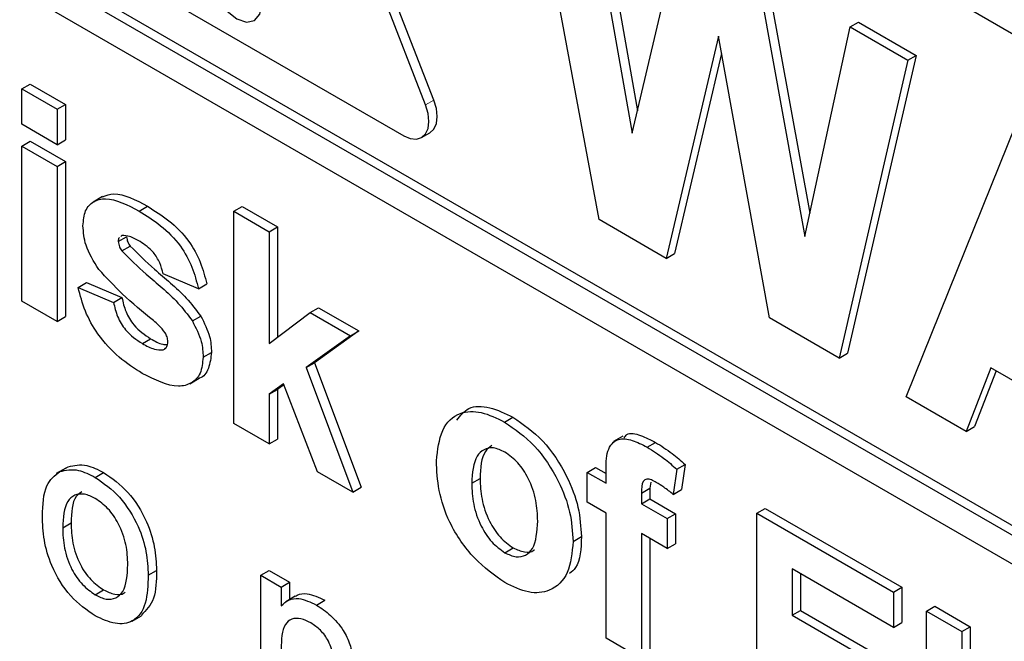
# Paper-space layout 'Blatt4' of a CAD drawing. Header units: millimetres. Extents: x 5 to 418, y 2 to 292.
# Tile 25 of 118: x 115.507 to 116.896, y 185.748 to 186.625. Entities that reach past the tile are written whole.
import ezdxf

# ---------------------------------------------------------------- set-up
doc = ezdxf.new("R2010")
doc.units = ezdxf.units.MM

psp = doc.layouts.new('Blatt4')

# ---------------------------------------------------------------- linework, layer by layer
at = {"color": 7, "linetype": 'Continuous', "lineweight": 25}
for p, q in [((119.467, 185.128), (115.083, 187.6588)), ((116.08, 186.5049), (115.8443, 187.1124)), ((116.0918, 186.5117), (115.856, 187.1192)), ((115.0948, 186.958), (119.5495, 184.3864)), ((115.083, 186.9512), (119.5495, 184.3727)), ((119.5495, 184.3319), (115.083, 186.9104)), ((116.3249, 186.3431), (116.2261, 186.8764)), ((116.3074, 186.8295), (116.3715, 186.4653)), ((116.3192, 186.8363), (116.379, 186.4968)), ((116.3715, 186.4653), (116.4394, 186.7533)), ((115.5779, 186.7335), (116.0493, 186.4613)), ((116.5476, 186.6908), (116.6148, 186.3193)), ((116.5594, 186.6976), (116.6219, 186.3521)), ((116.6788, 186.6151), (116.6905, 186.6219)), ((116.6905, 186.6219), (116.772, 186.5749)), ((116.6148, 186.3193), (116.6788, 186.6151)), ((116.6788, 186.6151), (116.7602, 186.5681)), ((116.4932, 186.602), (116.4194, 186.2885)), ((116.5651, 186.2044), (116.4932, 186.602)), ((116.4976, 186.5775), (116.4312, 186.2953)), ((116.7602, 186.5681), (116.6633, 186.1477)), ((116.772, 186.5749), (116.6751, 186.1545)), ((116.7602, 186.5681), (116.772, 186.5749)), ((115.5103, 186.5276), (115.522, 186.5344)), ((115.5103, 186.4777), (115.5103, 186.5276)), ((115.5103, 186.5276), (115.5601, 186.4988)), ((115.522, 186.5344), (115.5719, 186.5056)), ((115.5601, 186.4988), (115.5719, 186.5056)), ((115.5601, 186.4988), (115.5601, 186.4489)), ((115.5719, 186.5056), (115.5719, 186.4557)), ((115.5601, 186.4489), (115.5103, 186.4777)), ((116.7579, 186.0931), (116.9138, 186.4794)), ((115.5103, 186.447), (115.522, 186.4538)), ((115.522, 186.4538), (115.5719, 186.425)), ((115.5601, 186.4489), (115.5719, 186.4557)), ((116.0743, 186.4588), (116.0861, 186.4656)), ((115.5103, 186.2282), (115.5103, 186.447)), ((115.5103, 186.447), (115.5601, 186.4182)), ((115.5601, 186.4182), (115.5719, 186.425)), ((115.5601, 186.4182), (115.5601, 186.1994)), ((115.5719, 186.425), (115.5719, 186.2062)), ((115.6242, 186.3756), (115.611, 186.3679)), ((115.6761, 186.3551), (115.6879, 186.3619)), ((115.8094, 186.3549), (115.8212, 186.3617)), ((115.8212, 186.3617), (115.8711, 186.3329)), ((115.8094, 186.0555), (115.8094, 186.3549)), ((115.8094, 186.3549), (115.8593, 186.3261)), ((116.4194, 186.2885), (116.3249, 186.3431)), ((115.8593, 186.3261), (115.8711, 186.3329)), ((115.8711, 186.3329), (115.8711, 186.1772)), ((115.6465, 186.3121), (115.6583, 186.319)), ((115.6517, 186.3207), (115.6501, 186.3194)), ((115.8593, 186.3261), (115.8593, 186.1684)), ((115.6514, 186.2991), (115.6632, 186.3059)), ((116.4194, 186.2885), (116.4312, 186.2953)), ((115.7596, 186.2455), (115.7097, 186.2666)), ((115.59, 186.2474), (115.6018, 186.2542)), ((115.59, 186.2474), (115.6399, 186.2263)), ((115.6018, 186.2542), (115.6517, 186.2331)), ((115.7596, 186.2455), (115.7713, 186.2523)), ((115.6399, 186.2263), (115.6517, 186.2331)), ((115.5601, 186.1994), (115.5103, 186.2282)), ((115.9174, 186.2119), (115.9292, 186.2187)), ((115.9292, 186.2187), (115.9857, 186.1861)), ((115.5601, 186.1994), (115.5719, 186.2062)), ((115.751, 186.2003), (115.7628, 186.2071)), ((115.8593, 186.1684), (115.9174, 186.2119)), ((115.9174, 186.2119), (115.974, 186.1793)), ((116.6633, 186.1477), (116.5651, 186.2044)), ((115.974, 186.1793), (115.9114, 186.1343)), ((115.9857, 186.1861), (115.9232, 186.1411)), ((115.974, 186.1793), (115.9857, 186.1861)), ((115.6805, 186.1683), (115.6922, 186.1751)), ((115.7097, 186.1594), (115.7139, 186.1618)), ((115.7662, 186.149), (115.778, 186.1558)), ((116.6633, 186.1477), (116.6751, 186.1545)), ((115.9114, 186.1343), (115.9232, 186.1411)), ((115.9114, 186.1343), (115.9773, 185.9586)), ((115.9232, 186.1411), (115.9891, 185.9654)), ((116.8773, 186.1341), (116.8425, 186.0443)), ((117.0356, 186.0427), (116.8773, 186.1341)), ((116.8848, 186.1298), (116.8543, 186.0511)), ((115.7474, 186.1116), (115.7607, 186.1193)), ((115.8798, 186.1116), (115.8593, 186.0967)), ((115.8803, 186.1102), (115.8711, 186.1035)), ((115.9274, 185.9873), (115.8798, 186.1116)), ((115.8593, 186.0967), (115.8711, 186.1035)), ((115.8593, 186.0967), (115.8593, 186.0267)), ((115.8711, 186.1035), (115.8711, 186.0335)), ((116.8425, 186.0443), (116.7579, 186.0931)), ((115.8593, 186.0267), (115.8094, 186.0555)), ((116.1915, 186.0575), (116.2033, 186.0643)), ((116.8425, 186.0443), (116.8543, 186.0511)), ((116.3584, 186.0376), (116.3452, 186.0299)), ((115.8593, 186.0267), (115.8711, 186.0335)), ((116.3926, 186.022), (116.4044, 186.0288)), ((116.4343, 185.9909), (116.4461, 185.9977)), ((116.4461, 185.9977), (116.4411, 185.9622)), ((115.5724, 185.9926), (115.5591, 185.9849)), ((115.564, 185.9876), (115.5758, 185.9944)), ((115.6141, 185.9794), (115.6259, 185.9862)), ((115.9773, 185.9586), (115.9274, 185.9873)), ((116.308, 185.9864), (116.3198, 185.9932)), ((116.308, 185.9864), (116.3346, 185.9711)), ((116.308, 185.9442), (116.308, 185.9864)), ((116.3198, 185.9932), (116.3346, 185.9847)), ((116.3346, 185.9711), (116.3346, 185.9868)), ((116.4343, 185.9909), (116.4293, 185.9554)), ((116.1451, 185.9711), (116.1569, 185.9779)), ((116.3977, 185.9725), (116.3963, 185.964)), ((115.9773, 185.9586), (115.9891, 185.9654)), ((116.3845, 185.9572), (116.3963, 185.964)), ((116.3845, 185.9572), (116.3845, 185.9423)), ((116.3963, 185.964), (116.3963, 185.9491)), ((116.4293, 185.9554), (116.4411, 185.9622)), ((116.3346, 185.9288), (116.308, 185.9442)), ((116.3845, 185.9423), (116.3963, 185.9491)), ((116.3845, 185.9423), (116.421, 185.9212)), ((116.3963, 185.9491), (116.4328, 185.928)), ((116.3346, 185.7523), (116.3346, 185.9288)), ((116.421, 185.9212), (116.4328, 185.928)), ((116.4328, 185.928), (116.4328, 185.8858)), ((116.5473, 185.9289), (116.5591, 185.9357)), ((116.5473, 185.6295), (116.5473, 185.9289)), ((116.5473, 185.9289), (116.7401, 185.8176)), ((116.5591, 185.9357), (116.7519, 185.8244)), ((115.5681, 185.9083), (115.5799, 185.9151)), ((116.421, 185.9212), (116.421, 185.879)), ((116.421, 185.879), (116.3845, 185.9001)), ((116.3845, 185.9001), (116.3845, 185.7235)), ((116.2881, 185.8891), (116.2999, 185.8959)), ((116.3963, 185.8933), (116.3963, 185.7303)), ((116.421, 185.879), (116.4328, 185.8858)), ((116.1918, 185.8731), (116.2036, 185.8799)), ((115.6887, 185.8412), (115.7004, 185.848)), ((115.8477, 185.8413), (115.8595, 185.8481)), ((115.8595, 185.8481), (115.8882, 185.8315)), ((116.7401, 185.7677), (116.5972, 185.8502)), ((116.5972, 185.8502), (116.5972, 185.7849)), ((116.609, 185.8434), (116.609, 185.7917)), ((115.8477, 185.6523), (115.8477, 185.8413)), ((115.8477, 185.8413), (115.8764, 185.8247)), ((115.8764, 185.8247), (115.8882, 185.8315)), ((115.8882, 185.8315), (115.8882, 185.8071)), ((115.6141, 185.8137), (115.6259, 185.8205)), ((115.8764, 185.8247), (115.8764, 185.7983)), ((116.7401, 185.8176), (116.7519, 185.8244)), ((116.7401, 185.8176), (116.7401, 185.7677)), ((116.7519, 185.8244), (116.7519, 185.7745)), ((115.896, 185.8117), (115.8828, 185.804)), ((115.9262, 185.7992), (115.938, 185.806)), ((116.5972, 185.7849), (116.609, 185.7917)), ((116.609, 185.7917), (116.7419, 185.715)), ((116.7867, 185.7907), (116.7985, 185.7975)), ((116.7867, 185.7907), (116.8365, 185.7619)), ((116.7867, 185.4913), (116.7867, 185.7907)), ((116.7985, 185.7975), (116.8483, 185.7687)), ((115.6659, 185.7766), (115.6791, 185.7842)), ((116.5972, 185.7849), (116.7302, 185.7082)), ((116.7401, 185.7677), (116.7519, 185.7745)), ((116.8365, 185.7619), (116.8483, 185.7687)), ((116.8365, 185.7619), (116.8365, 185.4625)), ((116.8483, 185.7687), (116.8483, 185.4693)), ((116.3845, 185.7235), (116.3346, 185.7523))]:
    psp.add_line(p, q, dxfattribs=at)
at = {"color": 7, "linetype": 'Continuous', "lineweight": 18}
psp.add_line((116.08, 186.5049), (116.0918, 186.5117), dxfattribs=at)
at = {"color": 7, "linetype": 'Continuous', "lineweight": 25, "flags": 128}
for points in [[(115.849, 186.6469), (115.8463, 186.6641), (115.8386, 186.6818), (115.8272, 186.6973), (115.8136, 186.7082), (115.8001, 186.7129), (115.7886, 186.7107), (115.781, 186.7018), (115.7783, 186.6878), (115.781, 186.6706), (115.7886, 186.6529), (115.8001, 186.6374), (115.8136, 186.6265), (115.8272, 186.6218), (115.8386, 186.624), (115.8463, 186.6329), (115.849, 186.6469)], [(116.0861, 186.4656), (116.0861, 186.4656), (116.0918, 186.4709), (116.0953, 186.4787), (116.0965, 186.4885), (116.0953, 186.4998), (116.0918, 186.5117)], [(116.0493, 186.4613), (116.0585, 186.4574), (116.067, 186.4566), (116.0743, 186.4588), (116.08, 186.4641), (116.0835, 186.4719), (116.0847, 186.4817), (116.0835, 186.493), (116.08, 186.5049)]]:
    psp.add_lwpolyline(points, dxfattribs=at)
at = {"color": 7, "linetype": 'Continuous', "lineweight": 25}
for points, knots in [([(115.5967, 186.3344), (115.5974, 186.342), (115.5988, 186.3571), (115.6111, 186.3699), (115.6359, 186.3759), (115.6595, 186.3637), (115.6761, 186.3551)], [0, 0, 0, 0, 0.186756, 0.373549, 0.56049, 1, 1, 1, 1]), ([(115.6243, 186.3754), (115.6295, 186.3773), (115.6474, 186.3836), (115.6711, 186.3709), (115.6879, 186.3619)], [0, 0, 0, 0, 0.2908324, 1, 1, 1, 1]), ([(115.6879, 186.3619), (115.698, 186.3556), (115.7181, 186.3433), (115.7454, 186.3161), (115.7636, 186.2829), (115.7688, 186.2625), (115.7713, 186.2523)], [0, 0, 0, 0, 0.280825, 0.559925, 0.77968, 1, 1, 1, 1]), ([(115.6761, 186.3551), (115.6862, 186.3488), (115.7064, 186.3364), (115.7336, 186.3093), (115.7518, 186.2761), (115.757, 186.2557), (115.7596, 186.2455)], [0, 0, 0, 0, 0.280825, 0.559925, 0.77968, 1, 1, 1, 1]), ([(115.6192, 186.2727), (115.6119, 186.2842), (115.599, 186.3048), (115.5974, 186.3253), (115.5967, 186.3344)], [0, 0, 0, 0, 0.558645, 1, 1, 1, 1]), ([(115.6483, 186.3179), (115.648, 186.3177), (115.6466, 186.3168), (115.6466, 186.3142), (115.6465, 186.3121)], [0, 0, 0, 0, 0.176554, 1, 1, 1, 1]), ([(115.6774, 186.3121), (115.6724, 186.315), (115.6634, 186.3201), (115.6553, 186.3205), (115.6517, 186.3207)], [0, 0, 0, 0, 0.5610172, 1, 1, 1, 1]), ([(115.6583, 186.319), (115.6586, 186.3165), (115.6592, 186.312), (115.6619, 186.3078), (115.6632, 186.3059)], [0, 0, 0, 0, 0.558274, 1, 1, 1, 1]), ([(115.6465, 186.3121), (115.6469, 186.3097), (115.6474, 186.3052), (115.6502, 186.301), (115.6514, 186.2991)], [0, 0, 0, 0, 0.558274, 1, 1, 1, 1]), ([(115.6632, 186.3059), (115.6745, 186.2947), (115.6933, 186.2761), (115.7203, 186.254), (115.7429, 186.2331), (115.7562, 186.2158), (115.7628, 186.2071)], [0, 0, 0, 0, 0.339607, 0.560063, 0.78038, 1, 1, 1, 1]), ([(115.7097, 186.2666), (115.7084, 186.2718), (115.7059, 186.2822), (115.6946, 186.3008), (115.6839, 186.3078), (115.6774, 186.3121)], [0, 0, 0, 0, 0.28081, 0.560758, 1, 1, 1, 1]), ([(115.6514, 186.2991), (115.6627, 186.2879), (115.6815, 186.2693), (115.7085, 186.2472), (115.7312, 186.2263), (115.7444, 186.209), (115.751, 186.2003)], [0, 0, 0, 0, 0.339607, 0.560063, 0.78038, 1, 1, 1, 1]), ([(115.696, 186.2006), (115.6812, 186.2127), (115.6548, 186.2343), (115.63, 186.261), (115.6192, 186.2727)], [0, 0, 0, 0, 0.560705, 1, 1, 1, 1]), ([(115.6804, 186.1261), (115.6694, 186.1331), (115.6474, 186.147), (115.6186, 186.1782), (115.5985, 186.214), (115.5929, 186.2362), (115.59, 186.2474)], [0, 0, 0, 0, 0.280651, 0.560003, 0.779956, 1, 1, 1, 1]), ([(115.6517, 186.2331), (115.6532, 186.2264), (115.6562, 186.2132), (115.6704, 186.1895), (115.6839, 186.1806), (115.6922, 186.1751)], [0, 0, 0, 0, 0.280993, 0.560665, 1, 1, 1, 1]), ([(115.6399, 186.2263), (115.6414, 186.2196), (115.6444, 186.2064), (115.6586, 186.1827), (115.6722, 186.1738), (115.6805, 186.1683)], [0, 0, 0, 0, 0.280993, 0.560665, 1, 1, 1, 1]), ([(115.7628, 186.2071), (115.7678, 186.1973), (115.7769, 186.1797), (115.7777, 186.1631), (115.778, 186.1558)], [0, 0, 0, 0, 0.558015, 1, 1, 1, 1]), ([(115.7128, 186.1835), (115.7098, 186.1871), (115.7045, 186.1936), (115.6986, 186.1985), (115.696, 186.2006)], [0, 0, 0, 0, 0.558614, 1, 1, 1, 1]), ([(115.751, 186.2003), (115.756, 186.1905), (115.7651, 186.1728), (115.7659, 186.1563), (115.7662, 186.149)], [0, 0, 0, 0, 0.558015, 1, 1, 1, 1]), ([(115.7163, 186.1708), (115.7162, 186.1731), (115.7159, 186.1773), (115.7137, 186.1816), (115.7128, 186.1835)], [0, 0, 0, 0, 0.559319, 1, 1, 1, 1]), ([(115.6805, 186.1683), (115.6862, 186.1651), (115.6965, 186.1594), (115.7057, 186.1594), (115.7097, 186.1594)], [0, 0, 0, 0, 0.560783, 1, 1, 1, 1]), ([(115.6922, 186.1751), (115.698, 186.1717), (115.7062, 186.167), (115.7135, 186.1668), (115.7156, 186.1668)], [0, 0, 0, 0, 0.711845, 1, 1, 1, 1]), ([(115.7116, 186.161), (115.713, 186.1618), (115.7159, 186.1635), (115.7162, 186.1682), (115.7163, 186.1708)], [0, 0, 0, 0, 0.44903, 1, 1, 1, 1]), ([(115.7662, 186.149), (115.7654, 186.1409), (115.7637, 186.1247), (115.7501, 186.1113), (115.7237, 186.1043), (115.6982, 186.1171), (115.6804, 186.1261)], [0, 0, 0, 0, 0.186725, 0.373655, 0.5608, 1, 1, 1, 1]), ([(115.778, 186.1558), (115.7771, 186.1479), (115.7752, 186.1321), (115.7669, 186.121), (115.7608, 186.1195), (115.7606, 186.1194)], [0, 0, 0, 0, 0.4930222, 0.9865862, 1, 1, 1, 1]), ([(116.124, 186.06), (116.1291, 186.0666), (116.1401, 186.0808), (116.1702, 186.0801), (116.1923, 186.0696), (116.2033, 186.0643)], [0, 0, 0, 0, 0.30151, 0.650518, 1, 1, 1, 1]), ([(116.0953, 186.0029), (116.0971, 186.0182), (116.1006, 186.0487), (116.1253, 186.0725), (116.1581, 186.0736), (116.1804, 186.0629), (116.1915, 186.0575)], [0, 0, 0, 0, 0.2799501, 0.5591471, 0.779424, 1, 1, 1, 1]), ([(116.1915, 186.0575), (116.206, 186.0475), (116.2349, 186.0275), (116.2672, 185.9783), (116.2856, 185.9298), (116.2872, 185.9027), (116.2881, 185.8891)], [0, 0, 0, 0, 0.279785, 0.559124, 0.779388, 1, 1, 1, 1]), ([(116.2033, 186.0643), (116.2178, 186.0543), (116.2467, 186.0343), (116.2789, 185.9851), (116.2974, 185.9366), (116.299, 185.9095), (116.2999, 185.8959)], [0, 0, 0, 0, 0.279785, 0.559124, 0.779388, 1, 1, 1, 1]), ([(116.36, 186.0354), (116.3612, 186.037), (116.3661, 186.0436), (116.3836, 186.0392), (116.3975, 186.0323), (116.4044, 186.0288)], [0, 0, 0, 0, 0.140873, 0.56962, 1, 1, 1, 1]), ([(116.1734, 186.0244), (116.1702, 186.022), (116.1586, 186.0131), (116.1576, 185.9926), (116.1569, 185.9779)], [0, 0, 0, 0, 0.278205, 1, 1, 1, 1]), ([(116.3346, 185.9868), (116.3346, 185.9974), (116.3345, 186.0183), (116.3493, 186.0357), (116.3714, 186.033), (116.3855, 186.0257), (116.3926, 186.022)], [0, 0, 0, 0, 0.281801, 0.55777, 0.778465, 1, 1, 1, 1]), ([(116.4044, 186.0288), (116.4123, 186.0239), (116.4264, 186.0151), (116.4401, 186.003), (116.4461, 185.9977)], [0, 0, 0, 0, 0.559885, 1, 1, 1, 1]), ([(116.1918, 186.0151), (116.1864, 186.0177), (116.1755, 186.0227), (116.1619, 186.0195), (116.1474, 186.0061), (116.1461, 185.9855), (116.1451, 185.9711)], [0, 0, 0, 0, 0.186985, 0.373878, 0.561022, 1, 1, 1, 1]), ([(116.2382, 185.9177), (116.2378, 185.9273), (116.2371, 185.9463), (116.2272, 185.9759), (116.2108, 186.0015), (116.1981, 186.0106), (116.1918, 186.0151)], [0, 0, 0, 0, 0.281043, 0.560553, 0.78042, 1, 1, 1, 1]), ([(116.3926, 186.022), (116.4005, 186.0171), (116.4147, 186.0083), (116.4283, 185.9962), (116.4343, 185.9909)], [0, 0, 0, 0, 0.559885, 1, 1, 1, 1]), ([(115.5758, 185.9944), (115.5843, 185.9963), (115.5995, 185.9997), (115.6178, 185.9904), (115.6259, 185.9862)], [0, 0, 0, 0, 0.5590331, 1, 1, 1, 1]), ([(116.1918, 185.8309), (116.1771, 185.8413), (116.1478, 185.862), (116.1134, 185.9118), (116.0972, 185.9617), (116.0959, 185.9892), (116.0953, 186.0029)], [0, 0, 0, 0, 0.280145, 0.558899, 0.779053, 1, 1, 1, 1]), ([(115.5394, 185.9248), (115.54, 185.9406), (115.5412, 185.9689), (115.557, 185.9819), (115.564, 185.9876)], [0, 0, 0, 0, 0.560963, 1, 1, 1, 1]), ([(115.564, 185.9876), (115.5725, 185.9895), (115.5877, 185.9929), (115.606, 185.9835), (115.6141, 185.9794)], [0, 0, 0, 0, 0.5590331, 1, 1, 1, 1]), ([(115.6259, 185.9862), (115.6377, 185.978), (115.6612, 185.9614), (115.6868, 185.9201), (115.699, 185.8808), (115.7, 185.859), (115.7004, 185.848)], [0, 0, 0, 0, 0.279556, 0.5586, 0.778991, 1, 1, 1, 1]), ([(115.6141, 185.9794), (115.6259, 185.9712), (115.6494, 185.9546), (115.675, 185.9133), (115.6872, 185.874), (115.6882, 185.8522), (115.6887, 185.8412)], [0, 0, 0, 0, 0.279556, 0.5586, 0.778991, 1, 1, 1, 1]), ([(116.1451, 185.9711), (116.1455, 185.9615), (116.1463, 185.9423), (116.1562, 185.9126), (116.1726, 185.8869), (116.1854, 185.8777), (116.1918, 185.8731)], [0, 0, 0, 0, 0.281015, 0.560464, 0.780394, 1, 1, 1, 1]), ([(116.1569, 185.9779), (116.1573, 185.9683), (116.158, 185.9492), (116.168, 185.9194), (116.1844, 185.8937), (116.1972, 185.8845), (116.2036, 185.8799)], [0, 0, 0, 0, 0.281015, 0.560464, 0.780394, 1, 1, 1, 1]), ([(116.4055, 185.9724), (116.4032, 185.9736), (116.3986, 185.9761), (116.3918, 185.9777), (116.3846, 185.973), (116.3845, 185.9637), (116.3845, 185.9572)], [0, 0, 0, 0, 0.187802, 0.374953, 0.560679, 1, 1, 1, 1]), ([(116.4293, 185.9554), (116.4249, 185.9589), (116.4171, 185.9653), (116.409, 185.9702), (116.4055, 185.9724)], [0, 0, 0, 0, 0.559847, 1, 1, 1, 1]), ([(115.6141, 185.9496), (115.6089, 185.9521), (115.5983, 185.9571), (115.5846, 185.9552), (115.5701, 185.9426), (115.5689, 185.9224), (115.5681, 185.9083)], [0, 0, 0, 0, 0.187137, 0.374025, 0.561097, 1, 1, 1, 1]), ([(115.5951, 185.9592), (115.5923, 185.9572), (115.5812, 185.9492), (115.5804, 185.9297), (115.5799, 185.9151)], [0, 0, 0, 0, 0.254643, 1, 1, 1, 1]), ([(115.66, 185.8563), (115.6596, 185.8655), (115.6589, 185.8838), (115.6488, 185.9126), (115.6325, 185.9367), (115.6202, 185.9453), (115.6141, 185.9496)], [0, 0, 0, 0, 0.281064, 0.560316, 0.780174, 1, 1, 1, 1]), ([(115.6141, 185.7838), (115.6021, 185.7922), (115.5781, 185.809), (115.552, 185.8515), (115.5408, 185.8915), (115.5398, 185.9137), (115.5394, 185.9248)], [0, 0, 0, 0, 0.279616, 0.558371, 0.778858, 1, 1, 1, 1]), ([(115.5799, 185.9151), (115.5802, 185.9058), (115.5809, 185.8872), (115.5906, 185.858), (115.6073, 185.8336), (115.6197, 185.8248), (115.6259, 185.8205)], [0, 0, 0, 0, 0.281129, 0.560384, 0.780159, 1, 1, 1, 1]), ([(116.1918, 185.8731), (116.1972, 185.8706), (116.2081, 185.8656), (116.2217, 185.8688), (116.236, 185.8826), (116.2373, 185.9033), (116.2382, 185.9177)], [0, 0, 0, 0, 0.18693, 0.373819, 0.560978, 1, 1, 1, 1]), ([(115.5681, 185.9083), (115.5684, 185.899), (115.5691, 185.8804), (115.5788, 185.8512), (115.5955, 185.8268), (115.6079, 185.818), (115.6141, 185.8137)], [0, 0, 0, 0, 0.281129, 0.560384, 0.780159, 1, 1, 1, 1]), ([(116.2881, 185.8891), (116.2866, 185.8732), (116.2838, 185.8415), (116.2582, 185.8182), (116.2259, 185.8144), (116.2032, 185.8254), (116.1918, 185.8309)], [0, 0, 0, 0, 0.279924, 0.559367, 0.779516, 1, 1, 1, 1]), ([(116.2999, 185.8959), (116.2993, 185.879), (116.2986, 185.8562), (116.2862, 185.8461), (116.283, 185.8436)], [0, 0, 0, 0, 0.746792, 1, 1, 1, 1]), ([(116.2036, 185.8799), (116.2089, 185.8775), (116.2196, 185.8728), (116.2299, 185.8737), (116.2333, 185.8771), (116.2336, 185.8773)], [0, 0, 0, 0, 0.482219, 0.964333, 1, 1, 1, 1]), ([(115.6141, 185.8137), (115.6194, 185.8112), (115.63, 185.8061), (115.6437, 185.8085), (115.6581, 185.8215), (115.6592, 185.842), (115.66, 185.8563)], [0, 0, 0, 0, 0.187044, 0.373945, 0.560983, 1, 1, 1, 1]), ([(115.7004, 185.848), (115.7003, 185.8338), (115.6999, 185.806), (115.6857, 185.7917), (115.6788, 185.7847)], [0, 0, 0, 0, 0.512915, 1, 1, 1, 1]), ([(115.6887, 185.8412), (115.6883, 185.8274), (115.6875, 185.7998), (115.67, 185.7745), (115.6427, 185.7707), (115.6236, 185.7794), (115.6141, 185.7838)], [0, 0, 0, 0, 0.281033, 0.559513, 0.779602, 1, 1, 1, 1]), ([(115.6259, 185.8205), (115.6311, 185.8181), (115.6416, 185.8133), (115.6523, 185.8137), (115.6559, 185.8173), (115.6563, 185.8177)], [0, 0, 0, 0, 0.465388, 0.930416, 1, 1, 1, 1]), ([(115.8963, 185.8112), (115.8972, 185.8119), (115.9015, 185.8154), (115.9155, 185.8164), (115.9295, 185.81), (115.938, 185.806)], [0, 0, 0, 0, 0.08724, 0.442807, 1, 1, 1, 1]), ([(115.8764, 185.7983), (115.8798, 185.8014), (115.8865, 185.8075), (115.9035, 185.81), (115.9176, 185.8033), (115.9262, 185.7992)], [0, 0, 0, 0, 0.280554, 0.560815, 1, 1, 1, 1]), ([(115.9262, 185.7992), (115.9329, 185.7948), (115.9463, 185.7858), (115.9635, 185.7659), (115.9742, 185.7435), (115.9769, 185.7302), (115.9783, 185.7235)], [0, 0, 0, 0, 0.280216, 0.559971, 0.779636, 1, 1, 1, 1]), ([(115.9183, 185.774), (115.9135, 185.7763), (115.9039, 185.7809), (115.8908, 185.7805), (115.8771, 185.7693), (115.8767, 185.7504), (115.8764, 185.7371)], [0, 0, 0, 0, 0.187273, 0.374362, 0.56054, 1, 1, 1, 1]), ([(115.951, 185.7055), (115.951, 185.7122), (115.9509, 185.7255), (115.945, 185.7473), (115.9319, 185.7647), (115.9228, 185.7709), (115.9183, 185.774)], [0, 0, 0, 0, 0.2816799, 0.5597852, 0.7795872, 1, 1, 1, 1])]:
    psp.add_open_spline(points, degree=3, knots=knots, dxfattribs=at)

doc.saveas('drawing.dxf')
